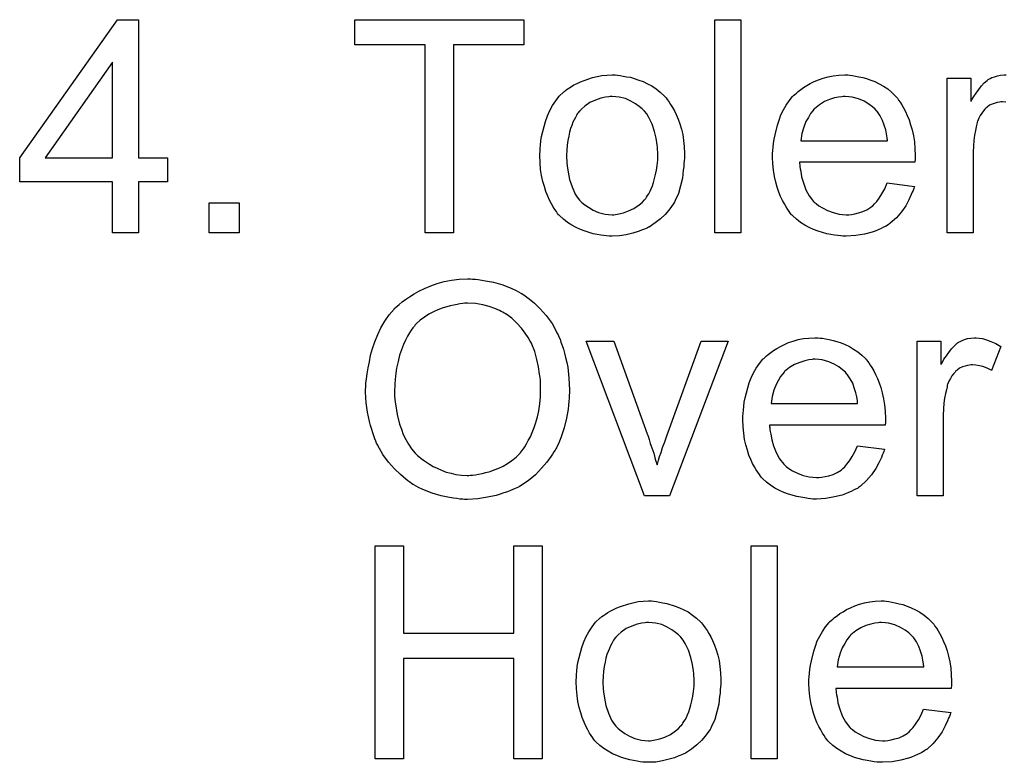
# Model space of a CAD drawing. Extents: x -1.6 to 9, y -2.8 to 5.2.
# Tile 122 of 197: x 4.61 to 4.98, y 1.471 to 1.75. Entities that reach past the tile are written whole.
import ezdxf

# ---------------------------------------------------------------- set-up
doc = ezdxf.new("R2010")
doc.units = 0
doc.layers.add('dfn6-15-57-c_document', color=1, linetype='CONTINUOUS')

msp = doc.modelspace()

# ---------------------------------------------------------------- linework, layer by layer
at = {"layer": 'dfn6-15-57-c_document', "color": 1}
for points in [[(4.65466, 1.698136), (4.665536, 1.698136), (4.665536, 1.689111), (4.65466, 1.689111), (4.65466, 1.669905), (4.644826, 1.669905), (4.644826, 1.689111), (4.61, 1.689111), (4.61, 1.698136), (4.646677, 1.74997), (4.65466, 1.74997), (4.65466, 1.698136)], [(4.799285, 1.740482), (4.772906, 1.740482), (4.772906, 1.669905), (4.762261, 1.669905), (4.762261, 1.740482), (4.735882, 1.740482), (4.735882, 1.74997), (4.799285, 1.74997), (4.799285, 1.740482)], [(4.880854, 1.669905), (4.871019, 1.669905), (4.871019, 1.74997), (4.880854, 1.74997), (4.880854, 1.669905)], [(4.644826, 1.734003), (4.619603, 1.698136), (4.644826, 1.698136), (4.644826, 1.734003)], [(4.834458, 1.729144), (4.835499, 1.729028), (4.836656, 1.728796), (4.837929, 1.728565), (4.839433, 1.728334), (4.842557, 1.727292), (4.844177, 1.726714), (4.845797, 1.725904), (4.847416, 1.725094), (4.849036, 1.723937), (4.85054, 1.72278), (4.852044, 1.721392), (4.85216, 1.721276), (4.852391, 1.721045), (4.852739, 1.720582), (4.853201, 1.720003), (4.85378, 1.719193), (4.854474, 1.718152), (4.855168, 1.716995), (4.855863, 1.715722), (4.856557, 1.714334), (4.857251, 1.712599), (4.857945, 1.710863), (4.858524, 1.708896), (4.858986, 1.706813), (4.859333, 1.704615), (4.859565, 1.702301), (4.859681, 1.699756), (4.859681, 1.69964), (4.859681, 1.699293), (4.859681, 1.698715), (4.859681, 1.697905), (4.859565, 1.696979), (4.859449, 1.695822), (4.859449, 1.694665), (4.859218, 1.693392), (4.858871, 1.6905), (4.858176, 1.687607), (4.857367, 1.684715), (4.85621, 1.682054), (4.85621, 1.681938), (4.856094, 1.681822), (4.855863, 1.681475), (4.855631, 1.681012), (4.854821, 1.679855), (4.85378, 1.678467), (4.852391, 1.676847), (4.850656, 1.675227), (4.848689, 1.673608), (4.846375, 1.672103), (4.846259, 1.672103), (4.846144, 1.671988), (4.845797, 1.671756), (4.845218, 1.671525), (4.84464, 1.671294), (4.843945, 1.671062), (4.84221, 1.670368), (4.840243, 1.66979), (4.837813, 1.669211), (4.835268, 1.668748), (4.832491, 1.668632), (4.831334, 1.668632), (4.830408, 1.668748), (4.829367, 1.668864), (4.82821, 1.669095), (4.826822, 1.669327), (4.825433, 1.669558), (4.82231, 1.670484), (4.820574, 1.671178), (4.818954, 1.671872), (4.817334, 1.672798), (4.815715, 1.673839), (4.814211, 1.674996), (4.812706, 1.676384), (4.812591, 1.6765), (4.812359, 1.676732), (4.812012, 1.677194), (4.811549, 1.677889), (4.810971, 1.678698), (4.810392, 1.679624), (4.809698, 1.680781), (4.809004, 1.682169), (4.80831, 1.683674), (4.807616, 1.685409), (4.807037, 1.68726), (4.806459, 1.689227), (4.805996, 1.691425), (4.805649, 1.693739), (4.805417, 1.696285), (4.805302, 1.698946), (4.805302, 1.699177), (4.805302, 1.69964), (4.805417, 1.70045), (4.805417, 1.701607), (4.805533, 1.70288), (4.805764, 1.704499), (4.805996, 1.706119), (4.806459, 1.70797), (4.806921, 1.709822), (4.8075, 1.711789), (4.808194, 1.713871), (4.80912, 1.715838), (4.810045, 1.717689), (4.811318, 1.719541), (4.812591, 1.721276), (4.814211, 1.72278), (4.814326, 1.722896), (4.814558, 1.723012), (4.81502, 1.723359), (4.815599, 1.723821), (4.816293, 1.724284), (4.817219, 1.724863), (4.818144, 1.725441), (4.819301, 1.72602), (4.820574, 1.726598), (4.821962, 1.727177), (4.825086, 1.728218), (4.828673, 1.729028), (4.830524, 1.729144), (4.832491, 1.729259), (4.833648, 1.729259), (4.834458, 1.729144)], [(4.921811, 1.729144), (4.922737, 1.729028), (4.923894, 1.728797), (4.925167, 1.728565), (4.926671, 1.728218), (4.928059, 1.727871), (4.929679, 1.727293), (4.931183, 1.726714), (4.932803, 1.725904), (4.934423, 1.724978), (4.936043, 1.723937), (4.937547, 1.722665), (4.938935, 1.721276), (4.939051, 1.72116), (4.939282, 1.720929), (4.939629, 1.720466), (4.940092, 1.719772), (4.940671, 1.718962), (4.941249, 1.718036), (4.941943, 1.71688), (4.942637, 1.715491), (4.943332, 1.713987), (4.944026, 1.712367), (4.944604, 1.710516), (4.945183, 1.708549), (4.945646, 1.706351), (4.945993, 1.704037), (4.946224, 1.701607), (4.94634, 1.698946), (4.94634, 1.69883), (4.94634, 1.698368), (4.94634, 1.697558), (4.946224, 1.696401), (4.902837, 1.696401), (4.902837, 1.696285), (4.902837, 1.695938), (4.902952, 1.695475), (4.902952, 1.694781), (4.903068, 1.693971), (4.9033, 1.693045), (4.903647, 1.690963), (4.904341, 1.688649), (4.905266, 1.686103), (4.906539, 1.683789), (4.908159, 1.681707), (4.908275, 1.681707), (4.90839, 1.681475), (4.909084, 1.680897), (4.910126, 1.680087), (4.911514, 1.679277), (4.913365, 1.678351), (4.915448, 1.677542), (4.917762, 1.676963), (4.919035, 1.676847), (4.920423, 1.676732), (4.921349, 1.676732), (4.92239, 1.676847), (4.923663, 1.677079), (4.925051, 1.677426), (4.926671, 1.677889), (4.928175, 1.678583), (4.929679, 1.679508), (4.929795, 1.679624), (4.930373, 1.680087), (4.931068, 1.680781), (4.931877, 1.681707), (4.932803, 1.682979), (4.933844, 1.684599), (4.934886, 1.68645), (4.935811, 1.688649), (4.945993, 1.687376), (4.945993, 1.68726), (4.945877, 1.687029), (4.945761, 1.686566), (4.94553, 1.685872), (4.945183, 1.685178), (4.944836, 1.684252), (4.94391, 1.682285), (4.942753, 1.680087), (4.941133, 1.677773), (4.939282, 1.675575), (4.936968, 1.673492), (4.936852, 1.673492), (4.936621, 1.673261), (4.936274, 1.673029), (4.935811, 1.672682), (4.935117, 1.672335), (4.934423, 1.671988), (4.933497, 1.671525), (4.932456, 1.671062), (4.931299, 1.6706), (4.930142, 1.670137), (4.927249, 1.669443), (4.92401, 1.668864), (4.920423, 1.668633), (4.91915, 1.668633), (4.918341, 1.668748), (4.917299, 1.668864), (4.916026, 1.669095), (4.914638, 1.669327), (4.913134, 1.669558), (4.909894, 1.670484), (4.908159, 1.671178), (4.906539, 1.671872), (4.904804, 1.672798), (4.903184, 1.673839), (4.90168, 1.674996), (4.900176, 1.676384), (4.90006, 1.6765), (4.899828, 1.676732), (4.899481, 1.677194), (4.899019, 1.677889), (4.89844, 1.678698), (4.897862, 1.679624), (4.897167, 1.680781), (4.896473, 1.682054), (4.895779, 1.683558), (4.895085, 1.685178), (4.894506, 1.687029), (4.893928, 1.688996), (4.893465, 1.691078), (4.893118, 1.693392), (4.892886, 1.695822), (4.892771, 1.698367), (4.892771, 1.698483), (4.892771, 1.699062), (4.892771, 1.699756), (4.892886, 1.700797), (4.893002, 1.70207), (4.893118, 1.703458), (4.893349, 1.705078), (4.893696, 1.706698), (4.894622, 1.7104), (4.8952, 1.712251), (4.895895, 1.714218), (4.89682, 1.71607), (4.897862, 1.717805), (4.899019, 1.719541), (4.900291, 1.72116), (4.900407, 1.721276), (4.900638, 1.721507), (4.901101, 1.721855), (4.90168, 1.722433), (4.902374, 1.723012), (4.9033, 1.723706), (4.904341, 1.724516), (4.905614, 1.72521), (4.906886, 1.72602), (4.90839, 1.726714), (4.91001, 1.727408), (4.911746, 1.727987), (4.913597, 1.728565), (4.915564, 1.728912), (4.917646, 1.729144), (4.919845, 1.729259), (4.921002, 1.729259), (4.921811, 1.729144)], [(4.980356, 1.718962), (4.979083, 1.719078), (4.978505, 1.719078), (4.977926, 1.718962), (4.977116, 1.718846), (4.976306, 1.718615), (4.975265, 1.718268), (4.974224, 1.717805), (4.973298, 1.717111), (4.973182, 1.716995), (4.972835, 1.716764), (4.972488, 1.716301), (4.97191, 1.715723), (4.971331, 1.714913), (4.970753, 1.713987), (4.970174, 1.712946), (4.969711, 1.711673), (4.969596, 1.711442), (4.96948, 1.710747), (4.969248, 1.709706), (4.968901, 1.708318), (4.968554, 1.706582), (4.968323, 1.704615), (4.968207, 1.702533), (4.968092, 1.700219), (4.968092, 1.669905), (4.958257, 1.669905), (4.958257, 1.727987), (4.967166, 1.727987), (4.967166, 1.719194), (4.967282, 1.719309), (4.967744, 1.720119), (4.968323, 1.72116), (4.969248, 1.722433), (4.970174, 1.723706), (4.971215, 1.725094), (4.972257, 1.726251), (4.973298, 1.727177), (4.973414, 1.727293), (4.973761, 1.727524), (4.974455, 1.727871), (4.975149, 1.728218), (4.976075, 1.728565), (4.977232, 1.728912), (4.978389, 1.729144), (4.979662, 1.729259), (4.980471, 1.729259)], [(4.832491, 1.72116), (4.831797, 1.72116), (4.831218, 1.721045), (4.829946, 1.720929), (4.82821, 1.720466), (4.826243, 1.719772), (4.824161, 1.718846), (4.822194, 1.717458), (4.821153, 1.716532), (4.820227, 1.715607), (4.820227, 1.715491), (4.819995, 1.715375), (4.819764, 1.715028), (4.819417, 1.714565), (4.81907, 1.713987), (4.818723, 1.713293), (4.81826, 1.712367), (4.817797, 1.711441), (4.817334, 1.710284), (4.816872, 1.709128), (4.816525, 1.707739), (4.816177, 1.706235), (4.81583, 1.704615), (4.815599, 1.70288), (4.815483, 1.700913), (4.815368, 1.698946), (4.815368, 1.69883), (4.815368, 1.698483), (4.815368, 1.697905), (4.815483, 1.697095), (4.815483, 1.696169), (4.815599, 1.695128), (4.815946, 1.692698), (4.816525, 1.689921), (4.81745, 1.687145), (4.818607, 1.684483), (4.819417, 1.683326), (4.820227, 1.682169), (4.820343, 1.682169), (4.820458, 1.681938), (4.821153, 1.68136), (4.822194, 1.680434), (4.823582, 1.679508), (4.825318, 1.678467), (4.8274, 1.677541), (4.82983, 1.676963), (4.831103, 1.676847), (4.832491, 1.676732), (4.833185, 1.676732), (4.833764, 1.676847), (4.835037, 1.677079), (4.836772, 1.677426), (4.838623, 1.67812), (4.840706, 1.679045), (4.842673, 1.680434), (4.843714, 1.68136), (4.84464, 1.682285), (4.844755, 1.682401), (4.844871, 1.682516), (4.845102, 1.682864), (4.845449, 1.683326), (4.845797, 1.683905), (4.846259, 1.684599), (4.846722, 1.685525), (4.847185, 1.68645), (4.847648, 1.687607), (4.847995, 1.68888), (4.848458, 1.690268), (4.848805, 1.691773), (4.849152, 1.693508), (4.849383, 1.695244), (4.849615, 1.69721), (4.849615, 1.699293), (4.849615, 1.699409), (4.849615, 1.699756), (4.849615, 1.700334), (4.849499, 1.701028), (4.849499, 1.701954), (4.849383, 1.702995), (4.849036, 1.705425), (4.848458, 1.70797), (4.847532, 1.710747), (4.846259, 1.713293), (4.845565, 1.714565), (4.84464, 1.715607), (4.84464, 1.715722), (4.844408, 1.715838), (4.843714, 1.716532), (4.842673, 1.717342), (4.841284, 1.718383), (4.839549, 1.719425), (4.837466, 1.72035), (4.835152, 1.720929), (4.83388, 1.721045), (4.832491, 1.72116)], [(4.91996, 1.72116), (4.919266, 1.72116), (4.918803, 1.721045), (4.917531, 1.720929), (4.916026, 1.720582), (4.914175, 1.720003), (4.912208, 1.719194), (4.910357, 1.718036), (4.908506, 1.716532), (4.908275, 1.716301), (4.907812, 1.715723), (4.907002, 1.714681), (4.906192, 1.713293), (4.905266, 1.711673), (4.904457, 1.70959), (4.903762, 1.707161), (4.903415, 1.7045), (4.935927, 1.7045), (4.935927, 1.704615), (4.935927, 1.704847), (4.935811, 1.705194), (4.935811, 1.705657), (4.93558, 1.707045), (4.935233, 1.708549), (4.934654, 1.7104), (4.934076, 1.712136), (4.93315, 1.713871), (4.932109, 1.715375), (4.932109, 1.715491), (4.931877, 1.715607), (4.931299, 1.716301), (4.930258, 1.717227), (4.928869, 1.718268), (4.927134, 1.719309), (4.925051, 1.720235), (4.922621, 1.720929), (4.921349, 1.721045), (4.91996, 1.72116)], [(4.692378, 1.669905), (4.681155, 1.669905), (4.681155, 1.681128), (4.692378, 1.681128), (4.692378, 1.669905)], [(4.780079, 1.652504), (4.78112, 1.652504), (4.782162, 1.652388), (4.78355, 1.652157), (4.784938, 1.651925), (4.787947, 1.651347), (4.791418, 1.650421), (4.794773, 1.649033), (4.796508, 1.648223), (4.798244, 1.647297), (4.79836, 1.647182), (4.798591, 1.647066), (4.799054, 1.646719), (4.799748, 1.646372), (4.800442, 1.645793), (4.801368, 1.645099), (4.803335, 1.643479), (4.805417, 1.641397), (4.807731, 1.638851), (4.80993, 1.635843), (4.811781, 1.632488), (4.811781, 1.632372), (4.812012, 1.632025), (4.812244, 1.631562), (4.812475, 1.630868), (4.812938, 1.629942), (4.813285, 1.628901), (4.813748, 1.627628), (4.814211, 1.62624), (4.814558, 1.624736), (4.81502, 1.623116), (4.815483, 1.621265), (4.81583, 1.619414), (4.816293, 1.615364), (4.816525, 1.610968), (4.816525, 1.610852), (4.816525, 1.610389), (4.816525, 1.609811), (4.816409, 1.608885), (4.816409, 1.607844), (4.816293, 1.606571), (4.816062, 1.605183), (4.815946, 1.603678), (4.815368, 1.600323), (4.814442, 1.596621), (4.813169, 1.592918), (4.812475, 1.591067), (4.811549, 1.589216), (4.811549, 1.5891), (4.811318, 1.588753), (4.811087, 1.58829), (4.810624, 1.587596), (4.810161, 1.586786), (4.809583, 1.585976), (4.807963, 1.583778), (4.805996, 1.581464), (4.803682, 1.579034), (4.800905, 1.57672), (4.797665, 1.574638), (4.79755, 1.574638), (4.797318, 1.574406), (4.79674, 1.574175), (4.796046, 1.573828), (4.795236, 1.573481), (4.79431, 1.573134), (4.793153, 1.572671), (4.79188, 1.572208), (4.790492, 1.571745), (4.788988, 1.571283), (4.785633, 1.570588), (4.782046, 1.57001), (4.778228, 1.569778), (4.777071, 1.569778), (4.776377, 1.569894), (4.775335, 1.569894), (4.774178, 1.570126), (4.772906, 1.570241), (4.771401, 1.570473), (4.768278, 1.571167), (4.764922, 1.572092), (4.761451, 1.573481), (4.759716, 1.574291), (4.75798, 1.575216), (4.757865, 1.575332), (4.757633, 1.575448), (4.75717, 1.575795), (4.756476, 1.576258), (4.755782, 1.57672), (4.754972, 1.577415), (4.753005, 1.57915), (4.750807, 1.581233), (4.748493, 1.583778), (4.74641, 1.586671), (4.744443, 1.590026), (4.744443, 1.590142), (4.744212, 1.590489), (4.743981, 1.590951), (4.743749, 1.591646), (4.743402, 1.592571), (4.743055, 1.593613), (4.742592, 1.59477), (4.742245, 1.596042), (4.741782, 1.597546), (4.741319, 1.599051), (4.740625, 1.602522), (4.740163, 1.606108), (4.739931, 1.610042), (4.739931, 1.610158), (4.739931, 1.610273), (4.739931, 1.610968), (4.740047, 1.612009), (4.740047, 1.613397), (4.740278, 1.615017), (4.74051, 1.616984), (4.740857, 1.619182), (4.741319, 1.621496), (4.741782, 1.623926), (4.742476, 1.626471), (4.743402, 1.629017), (4.744443, 1.631678), (4.7456, 1.634223), (4.747105, 1.636769), (4.748724, 1.639083), (4.750575, 1.641281), (4.750691, 1.641397), (4.751038, 1.641744), (4.751733, 1.642322), (4.752542, 1.643016), (4.753584, 1.643942), (4.754856, 1.644868), (4.75636, 1.645909), (4.758096, 1.64695), (4.759947, 1.647992), (4.76203, 1.649033), (4.764344, 1.649958), (4.766774, 1.650884), (4.769435, 1.651578), (4.772211, 1.652157), (4.775104, 1.652504), (4.778228, 1.65262), (4.779269, 1.65262), (4.780079, 1.652504)], [(4.778228, 1.643479), (4.777186, 1.643479), (4.776377, 1.643364), (4.775335, 1.643248), (4.774294, 1.643016), (4.773021, 1.642785), (4.771633, 1.642554), (4.768625, 1.641628), (4.767005, 1.640934), (4.765385, 1.64024), (4.76365, 1.639314), (4.76203, 1.638273), (4.76041, 1.637116), (4.758906, 1.635727), (4.75879, 1.635612), (4.758559, 1.63538), (4.758212, 1.634918), (4.757633, 1.634223), (4.757055, 1.633413), (4.75636, 1.632372), (4.755666, 1.631099), (4.754856, 1.629595), (4.754162, 1.627976), (4.753352, 1.626009), (4.752658, 1.623926), (4.75208, 1.621612), (4.751501, 1.619067), (4.751154, 1.616174), (4.750923, 1.613166), (4.750807, 1.609926), (4.750807, 1.609811), (4.750807, 1.609348), (4.750807, 1.608538), (4.750923, 1.607497), (4.751038, 1.60634), (4.75127, 1.604951), (4.751501, 1.603331), (4.751733, 1.601712), (4.752658, 1.598009), (4.753352, 1.596158), (4.754047, 1.594191), (4.754972, 1.59234), (4.756013, 1.590489), (4.75717, 1.588753), (4.758559, 1.587133), (4.758675, 1.587018), (4.758906, 1.586786), (4.759369, 1.586323), (4.759947, 1.585861), (4.760757, 1.585167), (4.761683, 1.584472), (4.762724, 1.583778), (4.763881, 1.582968), (4.765269, 1.582158), (4.766774, 1.581464), (4.768393, 1.58077), (4.770129, 1.580076), (4.77198, 1.579613), (4.773831, 1.57915), (4.775914, 1.578919), (4.778112, 1.578803), (4.778691, 1.578803), (4.779269, 1.578919), (4.780079, 1.578919), (4.78112, 1.579034), (4.782277, 1.579266), (4.783666, 1.579497), (4.785054, 1.579844), (4.786674, 1.580307), (4.788178, 1.580886), (4.789913, 1.581464), (4.791533, 1.582274), (4.793153, 1.583315), (4.794773, 1.584357), (4.796393, 1.585629), (4.797897, 1.587133), (4.798012, 1.587249), (4.798244, 1.58748), (4.798591, 1.588059), (4.799169, 1.588753), (4.799748, 1.589563), (4.800327, 1.590604), (4.801021, 1.591877), (4.801831, 1.593265), (4.802525, 1.594885), (4.803219, 1.596736), (4.803797, 1.598703), (4.804492, 1.600786), (4.804954, 1.6031), (4.805302, 1.605645), (4.805533, 1.608306), (4.805649, 1.611083), (4.805649, 1.611199), (4.805649, 1.611546), (4.805649, 1.612009), (4.805649, 1.612703), (4.805533, 1.613513), (4.805533, 1.614554), (4.805417, 1.615596), (4.805186, 1.616868), (4.804839, 1.619529), (4.80426, 1.622306), (4.80345, 1.625314), (4.802293, 1.628091), (4.802293, 1.628207), (4.802178, 1.628438), (4.801946, 1.628785), (4.801715, 1.629248), (4.800905, 1.630637), (4.799864, 1.632256), (4.798475, 1.634108), (4.79674, 1.635959), (4.794773, 1.63781), (4.792575, 1.63943), (4.792459, 1.63943), (4.792343, 1.639661), (4.791996, 1.639777), (4.791418, 1.640124), (4.790839, 1.640355), (4.790145, 1.640703), (4.788409, 1.641512), (4.786327, 1.642207), (4.783897, 1.642901), (4.78112, 1.643364), (4.778228, 1.643479)], [(4.854011, 1.571167), (4.84464, 1.571167), (4.822772, 1.629248), (4.833185, 1.629248), (4.845681, 1.594422), (4.845681, 1.594307), (4.845797, 1.594191), (4.845912, 1.593844), (4.846028, 1.593497), (4.846375, 1.59234), (4.846838, 1.590836), (4.847416, 1.5891), (4.848111, 1.587133), (4.848689, 1.584935), (4.849383, 1.582737), (4.849499, 1.582968), (4.849615, 1.583547), (4.849962, 1.584472), (4.850309, 1.585861), (4.850887, 1.587365), (4.851466, 1.589332), (4.852276, 1.591414), (4.853086, 1.593728), (4.865928, 1.629248), (4.87611, 1.629248), (4.854011, 1.571167)], [(4.910589, 1.630405), (4.911514, 1.63029), (4.912671, 1.630058), (4.913944, 1.629827), (4.915448, 1.62948), (4.916836, 1.629133), (4.918456, 1.628554), (4.91996, 1.627976), (4.92158, 1.627166), (4.9232, 1.62624), (4.92482, 1.625199), (4.926324, 1.623926), (4.927712, 1.622538), (4.927828, 1.622422), (4.928059, 1.622191), (4.928406, 1.621728), (4.928869, 1.621034), (4.929448, 1.620224), (4.930026, 1.619298), (4.93072, 1.618141), (4.931415, 1.616753), (4.932109, 1.615249), (4.932803, 1.613629), (4.933382, 1.611778), (4.93396, 1.609811), (4.934423, 1.607612), (4.93477, 1.605298), (4.935001, 1.602869), (4.935117, 1.600208), (4.935117, 1.600092), (4.935117, 1.599629), (4.935117, 1.598819), (4.935001, 1.597662), (4.891614, 1.597662), (4.891614, 1.597546), (4.891614, 1.597199), (4.89173, 1.596736), (4.89173, 1.596042), (4.891845, 1.595232), (4.892077, 1.594307), (4.892424, 1.592224), (4.893118, 1.58991), (4.894043, 1.587365), (4.895316, 1.585051), (4.896936, 1.582968), (4.897052, 1.582968), (4.897167, 1.582737), (4.897862, 1.582158), (4.898903, 1.581349), (4.900291, 1.580539), (4.902142, 1.579613), (4.904225, 1.578803), (4.906539, 1.578225), (4.907812, 1.578109), (4.9092, 1.577993), (4.910126, 1.577993), (4.911167, 1.578109), (4.91244, 1.57834), (4.913828, 1.578687), (4.915448, 1.57915), (4.916952, 1.579844), (4.918456, 1.58077), (4.918572, 1.580886), (4.91915, 1.581349), (4.919845, 1.582043), (4.920654, 1.582968), (4.92158, 1.584241), (4.922621, 1.585861), (4.923663, 1.587712), (4.924588, 1.58991), (4.93477, 1.588638), (4.93477, 1.588522), (4.934654, 1.588291), (4.934538, 1.587828), (4.934307, 1.587133), (4.93396, 1.586439), (4.933613, 1.585514), (4.932687, 1.583547), (4.93153, 1.581349), (4.92991, 1.579034), (4.928059, 1.576836), (4.925745, 1.574754), (4.92563, 1.574754), (4.925398, 1.574522), (4.925051, 1.574291), (4.924588, 1.573944), (4.923894, 1.573597), (4.9232, 1.573249), (4.922274, 1.572787), (4.921233, 1.572324), (4.920076, 1.571861), (4.918919, 1.571398), (4.916026, 1.570704), (4.912787, 1.570126), (4.9092, 1.569894), (4.907927, 1.569894), (4.907118, 1.57001), (4.906076, 1.570126), (4.904804, 1.570357), (4.903415, 1.570588), (4.901911, 1.57082), (4.898672, 1.571745), (4.896936, 1.57244), (4.895316, 1.573134), (4.893581, 1.574059), (4.891961, 1.575101), (4.890457, 1.576258), (4.888953, 1.577646), (4.888837, 1.577762), (4.888606, 1.577993), (4.888258, 1.578456), (4.887796, 1.57915), (4.887217, 1.57996), (4.886639, 1.580886), (4.885944, 1.582043), (4.88525, 1.583315), (4.884556, 1.584819), (4.883862, 1.586439), (4.883283, 1.58829), (4.882705, 1.590257), (4.882242, 1.59234), (4.881895, 1.594654), (4.881664, 1.597084), (4.881548, 1.599629), (4.881548, 1.599745), (4.881548, 1.600323), (4.881548, 1.601017), (4.881664, 1.602059), (4.881779, 1.603331), (4.881895, 1.60472), (4.882126, 1.60634), (4.882474, 1.607959), (4.883399, 1.611662), (4.883978, 1.613513), (4.884672, 1.61548), (4.885597, 1.617331), (4.886639, 1.619067), (4.887796, 1.620802), (4.889068, 1.622422), (4.889184, 1.622538), (4.889416, 1.622769), (4.889878, 1.623116), (4.890457, 1.623695), (4.891151, 1.624273), (4.892077, 1.624967), (4.893118, 1.625777), (4.894391, 1.626471), (4.895663, 1.627281), (4.897167, 1.627976), (4.898787, 1.62867), (4.900523, 1.629248), (4.902374, 1.629827), (4.904341, 1.630174), (4.906423, 1.630405), (4.908622, 1.630521), (4.909779, 1.630521), (4.910589, 1.630405)], [(4.97029, 1.630405), (4.971562, 1.630174), (4.973067, 1.629711), (4.974686, 1.629133), (4.976538, 1.628323), (4.978505, 1.627281), (4.974918, 1.618257), (4.974802, 1.618372), (4.974339, 1.618604), (4.973645, 1.618951), (4.97272, 1.619298), (4.971678, 1.619645), (4.970405, 1.619992), (4.969133, 1.620224), (4.96786, 1.620339), (4.967282, 1.620339), (4.966703, 1.620224), (4.965893, 1.620108), (4.965083, 1.619877), (4.964042, 1.61953), (4.963001, 1.619067), (4.962075, 1.618372), (4.961959, 1.618257), (4.961612, 1.618025), (4.961265, 1.617563), (4.960687, 1.616984), (4.960108, 1.616174), (4.95953, 1.615249), (4.958951, 1.614207), (4.958488, 1.612935), (4.958373, 1.612703), (4.958257, 1.612009), (4.958026, 1.610968), (4.957678, 1.609579), (4.957331, 1.607844), (4.9571, 1.605877), (4.956984, 1.603794), (4.956869, 1.60148), (4.956869, 1.571167), (4.947034, 1.571167), (4.947034, 1.629248), (4.955943, 1.629248), (4.955943, 1.620455), (4.956059, 1.620571), (4.956521, 1.621381), (4.9571, 1.622422), (4.958026, 1.623695), (4.958951, 1.624967), (4.959993, 1.626356), (4.961034, 1.627513), (4.962075, 1.628438), (4.962191, 1.628554), (4.962538, 1.628785), (4.963232, 1.629133), (4.963926, 1.62948), (4.964852, 1.629827), (4.966009, 1.630174), (4.967166, 1.630405), (4.968439, 1.630521), (4.969248, 1.630521), (4.97029, 1.630405)], [(4.908737, 1.622422), (4.908043, 1.622422), (4.90758, 1.622306), (4.906308, 1.622191), (4.904804, 1.621843), (4.902952, 1.621265), (4.900985, 1.620455), (4.899134, 1.619298), (4.897283, 1.617794), (4.897052, 1.617563), (4.896589, 1.616984), (4.895779, 1.615943), (4.894969, 1.614554), (4.894043, 1.612935), (4.893234, 1.610852), (4.892539, 1.608422), (4.892192, 1.605761), (4.924704, 1.605761), (4.924704, 1.605877), (4.924704, 1.606108), (4.924588, 1.606455), (4.924588, 1.606918), (4.924357, 1.608307), (4.92401, 1.609811), (4.923431, 1.611662), (4.922853, 1.613397), (4.921927, 1.615133), (4.920886, 1.616637), (4.920886, 1.616753), (4.920654, 1.616868), (4.920076, 1.617563), (4.919035, 1.618488), (4.917646, 1.61953), (4.915911, 1.620571), (4.913828, 1.621496), (4.911399, 1.622191), (4.910126, 1.622306), (4.908737, 1.622422)], [(4.806227, 1.472313), (4.795583, 1.472313), (4.795583, 1.510031), (4.754162, 1.510031), (4.754162, 1.472313), (4.743518, 1.472313), (4.743518, 1.552377), (4.754162, 1.552377), (4.754162, 1.519518), (4.795583, 1.519518), (4.795583, 1.552377), (4.806227, 1.552377), (4.806227, 1.472313)], [(4.894506, 1.472313), (4.884672, 1.472313), (4.884672, 1.552377), (4.894506, 1.552377), (4.894506, 1.472313)], [(4.848111, 1.531551), (4.849152, 1.531435), (4.850309, 1.531204), (4.851582, 1.530973), (4.853086, 1.530741), (4.85621, 1.5297), (4.857829, 1.529121), (4.859449, 1.528312), (4.861069, 1.527502), (4.862689, 1.526345), (4.864193, 1.525188), (4.865697, 1.523799), (4.865813, 1.523684), (4.866044, 1.523452), (4.866391, 1.522989), (4.866854, 1.522411), (4.867432, 1.521601), (4.868127, 1.52056), (4.868821, 1.519403), (4.869515, 1.51813), (4.870209, 1.516742), (4.870904, 1.515006), (4.871598, 1.513271), (4.872176, 1.511304), (4.872639, 1.509221), (4.872986, 1.507023), (4.873217, 1.504709), (4.873333, 1.502163), (4.873333, 1.502048), (4.873333, 1.5017), (4.873333, 1.501122), (4.873333, 1.500312), (4.873217, 1.499387), (4.873102, 1.498229), (4.873102, 1.497072), (4.87287, 1.4958), (4.872523, 1.492907), (4.871829, 1.490015), (4.871019, 1.487122), (4.869862, 1.484461), (4.869862, 1.484345), (4.869747, 1.48423), (4.869515, 1.483883), (4.869284, 1.48342), (4.868474, 1.482263), (4.867432, 1.480874), (4.866044, 1.479255), (4.864309, 1.477635), (4.862342, 1.476015), (4.860028, 1.474511), (4.859912, 1.474511), (4.859796, 1.474395), (4.859449, 1.474164), (4.858871, 1.473932), (4.858292, 1.473701), (4.857598, 1.47347), (4.855863, 1.472775), (4.853896, 1.472197), (4.851466, 1.471619), (4.848921, 1.471156), (4.846144, 1.47104), (4.844987, 1.47104), (4.844061, 1.471156), (4.84302, 1.471271), (4.841863, 1.471503), (4.840474, 1.471734), (4.839086, 1.471966), (4.835962, 1.472891), (4.834227, 1.473585), (4.832607, 1.47428), (4.830987, 1.475205), (4.829367, 1.476246), (4.827863, 1.477403), (4.826359, 1.478792), (4.826243, 1.478908), (4.826012, 1.479139), (4.825665, 1.479602), (4.825202, 1.480296), (4.824623, 1.481106), (4.824045, 1.482032), (4.823351, 1.483188), (4.822657, 1.484577), (4.821962, 1.486081), (4.821268, 1.487816), (4.82069, 1.489668), (4.820111, 1.491635), (4.819648, 1.493833), (4.819301, 1.496147), (4.81907, 1.498692), (4.818954, 1.501353), (4.818954, 1.501585), (4.818954, 1.502048), (4.81907, 1.502858), (4.81907, 1.504014), (4.819186, 1.505287), (4.819417, 1.506907), (4.819648, 1.508527), (4.820111, 1.510378), (4.820574, 1.512229), (4.821153, 1.514196), (4.821847, 1.516279), (4.822772, 1.518246), (4.823698, 1.520097), (4.824971, 1.521948), (4.826243, 1.523684), (4.827863, 1.525188), (4.827979, 1.525303), (4.82821, 1.525419), (4.828673, 1.525766), (4.829252, 1.526229), (4.829946, 1.526692), (4.830871, 1.52727), (4.831797, 1.527849), (4.832954, 1.528427), (4.834227, 1.529006), (4.835615, 1.529584), (4.838739, 1.530626), (4.842326, 1.531435), (4.844177, 1.531551), (4.846144, 1.531667), (4.847301, 1.531667), (4.848111, 1.531551)], [(4.935464, 1.531551), (4.93639, 1.531436), (4.937547, 1.531204), (4.938819, 1.530973), (4.940324, 1.530626), (4.941712, 1.530278), (4.943332, 1.5297), (4.944836, 1.529121), (4.946456, 1.528312), (4.948075, 1.527386), (4.949695, 1.526345), (4.951199, 1.525072), (4.952588, 1.523684), (4.952703, 1.523568), (4.952935, 1.523336), (4.953282, 1.522874), (4.953745, 1.522179), (4.954323, 1.52137), (4.954902, 1.520444), (4.955596, 1.519287), (4.95629, 1.517899), (4.956984, 1.516395), (4.957678, 1.514775), (4.958257, 1.512924), (4.958836, 1.510957), (4.959298, 1.508758), (4.959645, 1.506444), (4.959877, 1.504015), (4.959993, 1.501353), (4.959993, 1.501238), (4.959993, 1.500775), (4.959993, 1.499965), (4.959877, 1.498808), (4.916489, 1.498808), (4.916489, 1.498692), (4.916489, 1.498345), (4.916605, 1.497882), (4.916605, 1.497188), (4.916721, 1.496378), (4.916952, 1.495453), (4.917299, 1.49337), (4.917993, 1.491056), (4.918919, 1.488511), (4.920192, 1.486197), (4.921811, 1.484114), (4.921927, 1.484114), (4.922043, 1.483883), (4.922737, 1.483304), (4.923778, 1.482494), (4.925167, 1.481685), (4.927018, 1.480759), (4.929101, 1.479949), (4.931415, 1.47937), (4.932687, 1.479255), (4.934076, 1.479139), (4.935001, 1.479139), (4.936043, 1.479255), (4.937315, 1.479486), (4.938704, 1.479833), (4.940324, 1.480296), (4.941828, 1.48099), (4.943332, 1.481916), (4.943447, 1.482032), (4.944026, 1.482494), (4.94472, 1.483189), (4.94553, 1.484114), (4.946456, 1.485387), (4.947497, 1.487007), (4.948538, 1.488858), (4.949464, 1.491056), (4.959645, 1.489784), (4.959645, 1.489668), (4.95953, 1.489436), (4.959414, 1.488974), (4.959183, 1.488279), (4.958836, 1.487585), (4.958488, 1.48666), (4.957563, 1.484693), (4.956406, 1.482494), (4.954786, 1.48018), (4.952935, 1.477982), (4.950621, 1.475899), (4.950505, 1.475899), (4.950274, 1.475668), (4.949927, 1.475437), (4.949464, 1.47509), (4.94877, 1.474743), (4.948075, 1.474395), (4.94715, 1.473933), (4.946109, 1.47347), (4.944952, 1.473007), (4.943794, 1.472544), (4.940902, 1.47185), (4.937662, 1.471272), (4.934076, 1.47104), (4.932803, 1.47104), (4.931993, 1.471156), (4.930952, 1.471272), (4.929679, 1.471503), (4.928291, 1.471734), (4.926787, 1.471966), (4.923547, 1.472891), (4.921811, 1.473585), (4.920192, 1.47428), (4.918456, 1.475205), (4.916836, 1.476247), (4.915332, 1.477404), (4.913828, 1.478792), (4.913712, 1.478908), (4.913481, 1.479139), (4.913134, 1.479602), (4.912671, 1.480296), (4.912093, 1.481106), (4.911514, 1.482032), (4.91082, 1.483189), (4.910126, 1.484461), (4.909432, 1.485965), (4.908737, 1.487585), (4.908159, 1.489436), (4.90758, 1.491403), (4.907118, 1.493486), (4.90677, 1.4958), (4.906539, 1.49823), (4.906423, 1.500775), (4.906423, 1.500891), (4.906423, 1.501469), (4.906423, 1.502163), (4.906539, 1.503205), (4.906655, 1.504477), (4.90677, 1.505866), (4.907002, 1.507486), (4.907349, 1.509105), (4.908275, 1.512808), (4.908853, 1.514659), (4.909547, 1.516626), (4.910473, 1.518477), (4.911514, 1.520213), (4.912671, 1.521948), (4.913944, 1.523568), (4.91406, 1.523684), (4.914291, 1.523915), (4.914754, 1.524262), (4.915332, 1.524841), (4.916026, 1.525419), (4.916952, 1.526113), (4.917993, 1.526923), (4.919266, 1.527617), (4.920539, 1.528427), (4.922043, 1.529121), (4.923663, 1.529816), (4.925398, 1.530394), (4.927249, 1.530973), (4.929216, 1.53132), (4.931299, 1.531551), (4.933497, 1.531667), (4.934654, 1.531667), (4.935464, 1.531551)], [(4.846144, 1.523568), (4.845449, 1.523568), (4.844871, 1.523452), (4.843598, 1.523336), (4.841863, 1.522874), (4.839896, 1.522179), (4.837813, 1.521254), (4.835846, 1.519865), (4.834805, 1.51894), (4.83388, 1.518014), (4.83388, 1.517899), (4.833648, 1.517783), (4.833417, 1.517436), (4.83307, 1.516973), (4.832722, 1.516394), (4.832375, 1.5157), (4.831913, 1.514775), (4.83145, 1.513849), (4.830987, 1.512692), (4.830524, 1.511535), (4.830177, 1.510147), (4.82983, 1.508642), (4.829483, 1.507023), (4.829252, 1.505287), (4.829136, 1.50332), (4.82902, 1.501353), (4.82902, 1.501238), (4.82902, 1.500891), (4.82902, 1.500312), (4.829136, 1.499502), (4.829136, 1.498577), (4.829252, 1.497535), (4.829599, 1.495106), (4.830177, 1.492329), (4.831103, 1.489552), (4.83226, 1.486891), (4.83307, 1.485734), (4.83388, 1.484577), (4.833995, 1.484577), (4.834111, 1.484345), (4.834805, 1.483767), (4.835846, 1.482841), (4.837235, 1.481916), (4.83897, 1.480874), (4.841053, 1.479949), (4.843483, 1.47937), (4.844755, 1.479255), (4.846144, 1.479139), (4.846838, 1.479139), (4.847416, 1.479255), (4.848689, 1.479486), (4.850425, 1.479833), (4.852276, 1.480527), (4.854358, 1.481453), (4.856325, 1.482841), (4.857367, 1.483767), (4.858292, 1.484693), (4.858408, 1.484808), (4.858524, 1.484924), (4.858755, 1.485271), (4.859102, 1.485734), (4.859449, 1.486312), (4.859912, 1.487007), (4.860375, 1.487932), (4.860838, 1.488858), (4.8613, 1.490015), (4.861648, 1.491287), (4.86211, 1.492676), (4.862457, 1.49418), (4.862805, 1.495916), (4.863036, 1.497651), (4.863267, 1.499618), (4.863267, 1.5017), (4.863267, 1.501816), (4.863267, 1.502163), (4.863267, 1.502742), (4.863152, 1.503436), (4.863152, 1.504362), (4.863036, 1.505403), (4.862689, 1.507833), (4.86211, 1.510378), (4.861185, 1.513155), (4.859912, 1.5157), (4.859218, 1.516973), (4.858292, 1.518014), (4.858292, 1.51813), (4.858061, 1.518246), (4.857367, 1.51894), (4.856325, 1.51975), (4.854937, 1.520791), (4.853201, 1.521832), (4.851119, 1.522758), (4.848805, 1.523336), (4.847532, 1.523452), (4.846144, 1.523568)], [(4.933613, 1.523568), (4.932919, 1.523568), (4.932456, 1.523452), (4.931183, 1.523336), (4.929679, 1.522989), (4.927828, 1.522411), (4.925861, 1.521601), (4.92401, 1.520444), (4.922159, 1.51894), (4.921927, 1.518708), (4.921464, 1.51813), (4.920654, 1.517089), (4.919845, 1.5157), (4.918919, 1.514081), (4.918109, 1.511998), (4.917415, 1.509568), (4.917068, 1.506907), (4.949579, 1.506907), (4.949579, 1.507023), (4.949579, 1.507254), (4.949464, 1.507601), (4.949464, 1.508064), (4.949232, 1.509453), (4.948885, 1.510957), (4.948307, 1.512808), (4.947728, 1.514543), (4.946803, 1.516279), (4.945761, 1.517783), (4.945761, 1.517899), (4.94553, 1.518014), (4.944952, 1.518708), (4.94391, 1.519634), (4.942522, 1.520675), (4.940786, 1.521717), (4.938704, 1.522642), (4.936274, 1.523336), (4.935001, 1.523452), (4.933613, 1.523568)]]:
    msp.add_lwpolyline(points, dxfattribs=at)

doc.saveas('drawing.dxf')
